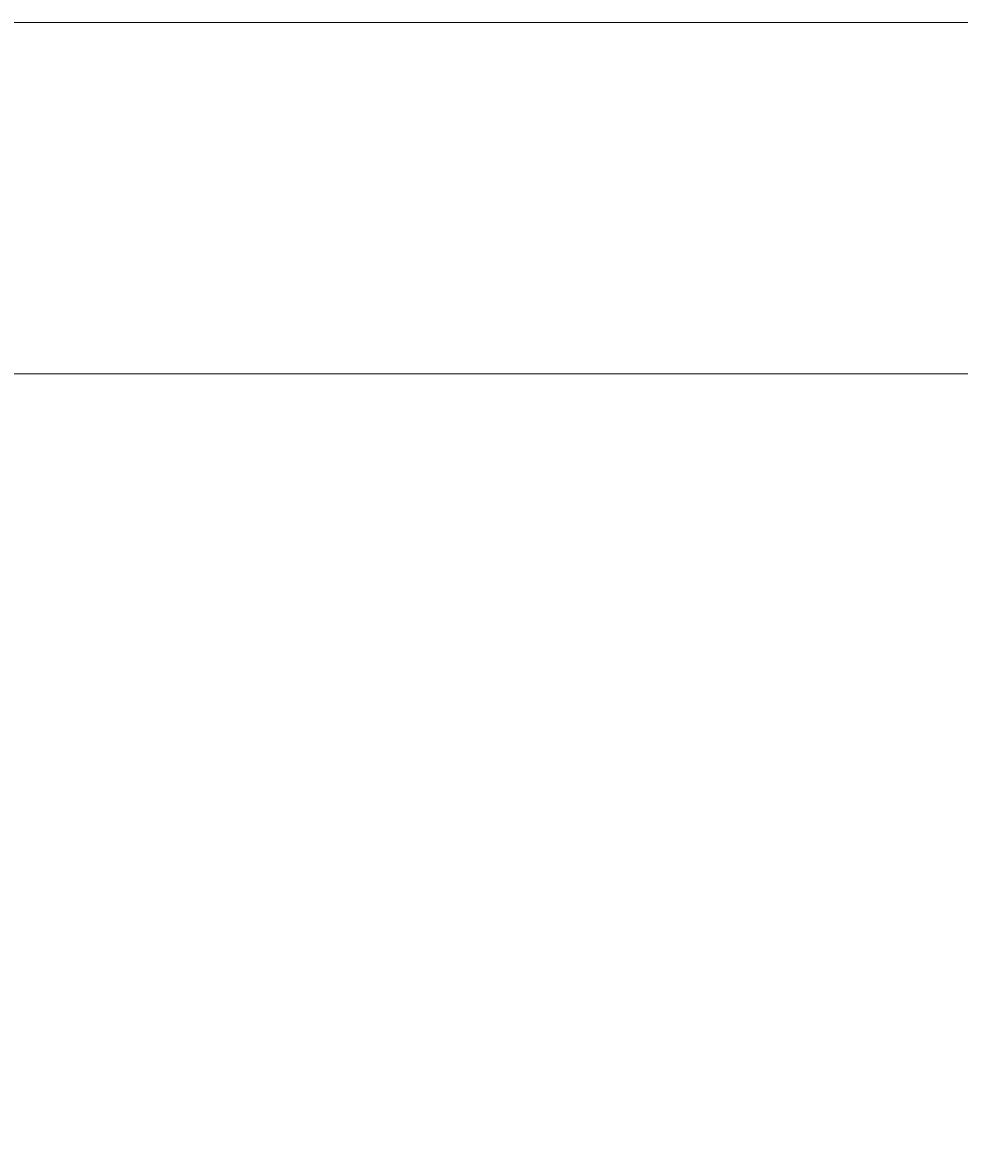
# Model space of a CAD drawing. Header units: inches. Extents: x -20481 to 20248, y -642 to 972.
# Tile 22 of 37: x 731 to 747, y 119 to 138. Entities that reach past the tile are written whole.
import ezdxf

# ---------------------------------------------------------------- set-up
doc = ezdxf.new("R2010")
doc.units = ezdxf.units.IN
doc.header["$MEASUREMENT"] = 0
doc.layers.add('S-ANNO-DIMS', color=1, linetype='Continuous')
doc.layers.add('S-FDTN_DRN', color=3, linetype='Continuous', lineweight=50)
doc.styles.add('Annotative', font='romans.shx', dxfattribs={"width": 0.8, "height": 0.125})
doc.dimstyles.new('Annotative', dxfattribs={"dimscale": 0, "dimtxt": 0.125, "dimasz": 0.125, "dimexe": 0.179688, "dimexo": 0.0625, "dimgap": 0.09, "dimtad": 1, "dimdec": 3, "dimzin": 3, "dimdsep": 46, "dimlunit": 4, "dimtxsty": 'Annotative', "dimcen": 0.09, "dimclrt": 2, "dimazin": 2, "dimtfac": 1, "dimtdec": 3, "dimtmove": 1, "dimatfit": 3, "dimfxl": 1, "dimtfill": 1, "dimfrac": 2, "dimtolj": 1, "dimtzin": 0, "dimarcsym": 0})

# ---------------------------------------------------------------- blocks, each defined once
blk = doc.blocks.new('*D14')
at = {"layer": 'Defpoints', "color": 0, "transparency": 16777216}
for p in [(758, 132), (566, 116.581), (758, 74.406)]:
    blk.add_point(p, dxfattribs=at)
at = {"layer": 'S-ANNO-DIMS', "color": 0, "lineweight": -2, "transparency": 16777216}
for p, q in [((758, 126), (758, 57.156)), ((566, 110.581), (566, 57.156)), ((578, 74.406), (746, 74.406))]:
    blk.add_line(p, q, dxfattribs=at)
at = {"layer": 'S-ANNO-DIMS', "color": 0, "transparency": 16777216}
for points in [[(578, 76.406), (578, 72.406), (566, 74.406)], [(746, 76.406), (746, 72.406), (758, 74.406)]]:
    blk.add_solid(points, dxfattribs=at)
at = {"layer": 'S-ANNO-DIMS', "color": 2, "lineweight": -3, "transparency": 16777216, "insert": (662, 90.189), "char_height": 12, "attachment_point": 5, "style": 'Annotative', "bg_fill": 3, "box_fill_scale": 1.25, "bg_fill_color": 256, "bg_fill_true_color": 13158600, "bg_fill_transparency": 0}
blk.add_mtext('\\A1;16\'-0"', dxfattribs=at)

msp = doc.modelspace()

# ---------------------------------------------------------------- dimensions: what is measured, and where the dimension line sits
at = {"layer": 'S-ANNO-DIMS', "lineweight": -3}
dim = msp.add_linear_dim(base=(758, 74.4058), p1=(566, 116.5811), p2=(758, 132), dimstyle='Annotative', override={"dimpost": '\\X'}, dxfattribs=at)
dim.commit()
dim.dimension.update_dxf_attribs({"geometry": '*D14', "text_midpoint": (662, 90.1886)})

# ---------------------------------------------------------------- next in the draw order: linework, layer by layer
at = {"layer": 'S-FDTN_DRN', "linetype": 'Continuous', "lineweight": 0}
msp.add_lwpolyline([(102, 132), (1056, 132), (1056, 138), (102, 138)], close=True, dxfattribs=at)

doc.saveas('drawing.dxf')
